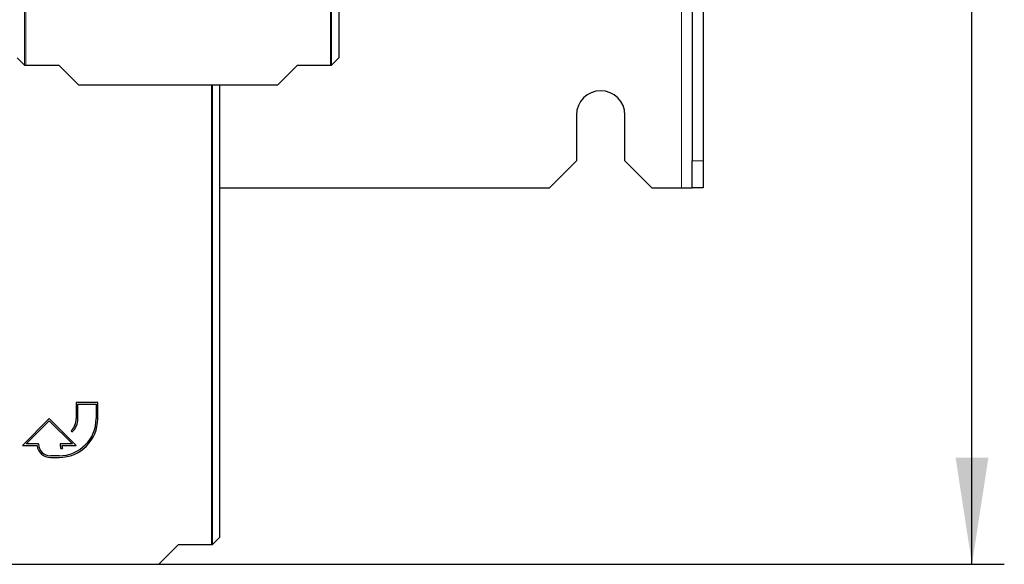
# Model space of a CAD drawing. Header units: millimetres. Extents: x 5 to 418, y 2 to 292.
# Tile 16 of 87: x 127 to 157, y 81 to 98. Entities that reach past the tile are written whole.
import ezdxf

# ---------------------------------------------------------------- set-up
doc = ezdxf.new("R2010")
doc.units = ezdxf.units.MM
doc.layers.add('SLD-0', color=7, linetype='Continuous')
doc.styles.add('SLDTEXTSTYLE0', font='TXT', dxfattribs={"width": 0.605})
doc.dimstyles.new('SLDDIMSTYLE1', dxfattribs={"dimtxt": 3.5, "dimasz": 3.302, "dimexe": 0, "dimexo": 0.0625, "dimgap": 0.875, "dimtad": 1, "dimdec": 0, "dimlfac": 6, "dimrnd": 1e-09, "dimzin": 12, "dimdsep": 46, "dimtxsty": 'SLDTEXTSTYLE0', "dimsah": 1, "dimcen": 0.09, "dimadec": 0, "dimazin": 3, "dimtfac": 1, "dimtofl": 0, "dimtmove": 0, "dimatfit": 3, "dimfxl": 1, "dimfrac": 2, "dimtolj": 1, "dimtzin": 12, "dimarcsym": 0})

# ---------------------------------------------------------------- blocks, each defined once
blk = doc.blocks.new('_D_2')
at = {"layer": 'SLD-0', "color": 7}
for p, q in [((147.348, 252.039), (157.337, 252.039)), ((156.337, 81.225), (156.337, 252.039)), ((131.17, 81.225), (157.337, 81.225))]:
    blk.add_line(p, q, dxfattribs=at)
for points in [[(156.337, 252.039), (155.829, 248.737), (156.845, 248.737)], [(156.337, 81.225), (156.845, 84.527), (155.829, 84.527)]]:
    blk.add_solid(points, dxfattribs=at)
at = {"layer": 'SLD-0', "color": 7, "insert": (151.826, 161.285), "char_height": 3.5, "attachment_point": 1, "rotation": 90, "style": 'SLDTEXTSTYLE0'}
blk.add_mtext('1025', dxfattribs=at)

msp = doc.modelspace()

# ---------------------------------------------------------------- linework, layer by layer
at = {"color": 7, "linetype": 'Continuous', "lineweight": 18}
for p, q in [((147.3484, 252.0387), (147.3484, 92.8721)), ((127.0206, 96.6696), (127.0206, 118.581)), ((127.0539, 118.581), (127.0539, 96.6691)), ((136.4884, 96.6691), (136.4884, 118.581)), ((136.5217, 118.581), (136.5217, 96.6696)), ((132.8017, 81.8357), (132.8017, 96.0583)), ((132.8351, 96.0583), (132.8351, 81.8363)), ((147.6817, 93.7054), (148.0151, 93.7054))]:
    msp.add_line(p, q, dxfattribs=at)
at = {"color": 7, "linetype": 'Continuous', "lineweight": 25}
for p, q in [((147.6817, 135.8683), (147.6817, 93.7054)), ((148.0151, 135.8683), (148.0151, 93.7054)), ((136.7495, 96.9302), (136.7495, 113.5052)), ((126.7934, 96.8969), (127.0206, 96.6696)), ((136.5217, 96.6696), (136.749, 96.8969)), ((127.0539, 96.6691), (128.0746, 96.6691)), ((128.0746, 96.6691), (128.6854, 96.0583)), ((134.8569, 96.0583), (135.4677, 96.6691)), ((135.4677, 96.6691), (136.4884, 96.6691)), ((128.6854, 96.0583), (134.8569, 96.0583)), ((133.0629, 82.0968), (133.0629, 96.0583)), ((144.0984, 95.1221), (144.0984, 93.7054)), ((145.5984, 93.7054), (145.5984, 95.1221)), ((143.2651, 92.8721), (144.0984, 93.7054)), ((145.5984, 93.7054), (146.4317, 92.8721)), ((147.6817, 92.8721), (147.6817, 93.7054)), ((148.0151, 93.7054), (148.0151, 92.8721)), ((133.0629, 92.8721), (143.2651, 92.8721)), ((146.4317, 92.8721), (147.3484, 92.8721)), ((147.3484, 92.8721), (147.6817, 92.8721)), ((148.0151, 92.8721), (147.6817, 92.8721)), ((129.2845, 86.2308), (128.6178, 86.2308)), ((128.6178, 86.2308), (128.6178, 85.7308)), ((129.2845, 85.7308), (129.2845, 86.2308)), ((128.6678, 85.7308), (128.6678, 86.1808)), ((128.6678, 86.1808), (129.2345, 86.1808)), ((129.2345, 86.1808), (129.2345, 85.7308)), ((127.7845, 85.7308), (126.9512, 84.8974)), ((127.0719, 84.9474), (127.7845, 85.66)), ((128.6178, 84.8974), (127.7845, 85.7308)), ((127.7845, 85.66), (128.4971, 84.9474)), ((128.4616, 85.3536), (128.497, 85.3183)), ((126.9512, 84.8974), (127.4042, 84.8974)), ((127.4512, 84.9474), (127.0719, 84.9474)), ((128.4971, 84.9474), (128.1178, 84.9474)), ((128.1446, 84.8074), (128.1946, 84.8074)), ((128.1676, 84.8974), (128.6178, 84.8974)), ((128.0845, 84.5808), (127.8178, 84.5808)), ((127.8178, 84.5308), (128.0845, 84.5308)), ((132.8351, 81.8363), (133.0623, 82.0635)), ((131.1702, 81.2249), (131.781, 81.8357)), ((131.781, 81.8357), (132.8017, 81.8357)), ((124.9987, 81.2249), (131.1702, 81.2249))]:
    msp.add_line(p, q, dxfattribs=at)
for centre, radius, start, end in [((144.8484, 95.1221), 0.75, 0, 180), ((128.0845, 85.7308), 1.2, 270, 360), ((128.0845, 85.7308), 1.15, 270, 360), ((128.0845, 85.7308), 0.5333, 315, 360), ((128.0845, 85.7308), 0.5833, 315, 360), ((127.8178, 84.9474), 0.4167, 186.8921, 270), ((127.8178, 84.9474), 0.3667, 180, 270), ((128.4971, 84.9474), 0.3793, 180, 201.66618), ((128.4971, 84.9474), 0.3333, 188.62693, 204.84083)]:
    msp.add_arc(centre, radius, start, end, dxfattribs=at)
for centre, major_axis, start_param, end_param in [((136.7489, 96.9302), (0, 0.0333), 3.1590459, 4.712389), ((127.0539, 96.6696), (0.0333, 0), 3.1590459, 4.712389), ((136.4884, 96.6696), (0.0333, 0), 4.712389, 6.265732), ((133.0623, 82.0968), (0, 0.0333), 3.1590459, 4.712389), ((132.8017, 81.8363), (0.0333, 0), 4.712389, 6.265732)]:
    msp.add_ellipse(centre, major_axis=major_axis, ratio=0.0174551, start_param=start_param, end_param=end_param, dxfattribs=at)

# ---------------------------------------------------------------- dimensions: what is measured, and where the dimension line sits
at = {"layer": 'SLD-0', "color": 7}
dim = msp.add_linear_dim(base=(156.3373, 252.0387), p1=(131.1702, 81.2249), p2=(147.3484, 252.0387), angle=90, dimstyle='SLDDIMSTYLE1', dxfattribs=at)
dim.commit()
dim.dimension.update_dxf_attribs({"geometry": '_D_2', "text_midpoint": (156.3373, 166.6318), "dimtype": 160})

doc.saveas('drawing.dxf')
